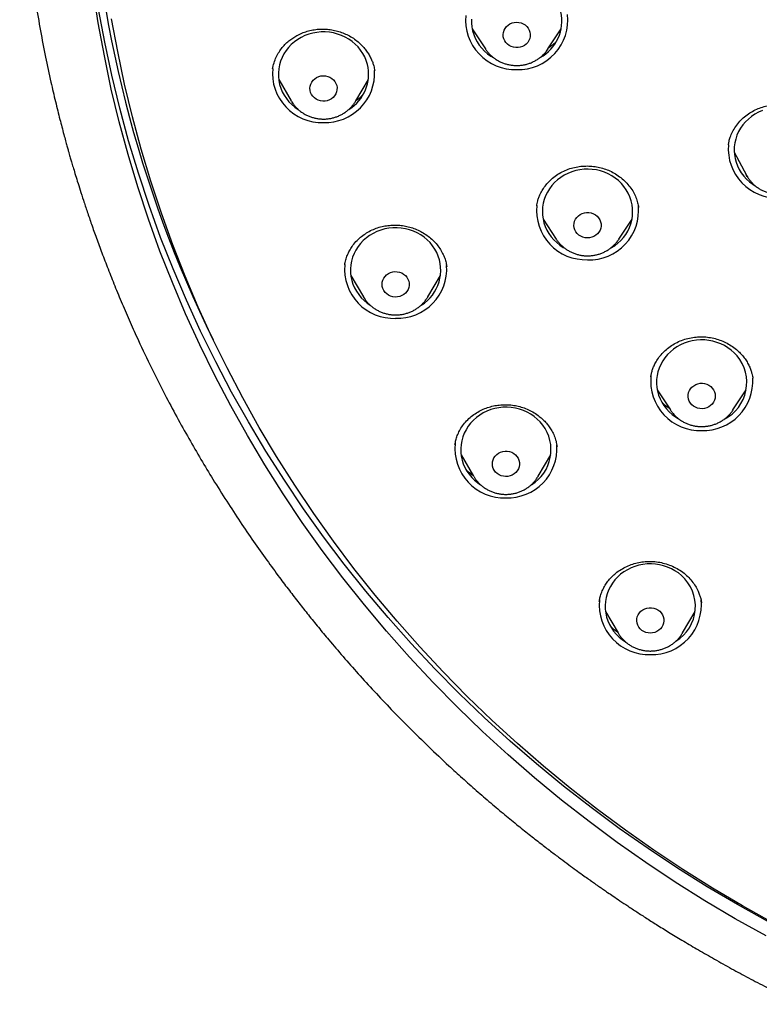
# Model space of a CAD drawing. Header units: millimetres. Extents: x 8 to 1577, y 12 to 2534.
# Tile 40 of 60: x 722 to 747, y 2099 to 2132. Entities that reach past the tile are written whole.
import ezdxf

# ---------------------------------------------------------------- set-up
doc = ezdxf.new("R2010")
doc.units = ezdxf.units.MM

msp = doc.modelspace()

# ---------------------------------------------------------------- linework, layer by layer
at = {"color": 7, "linetype": 'Continuous', "lineweight": 30}
for p, q in [((737.323, 2131.527), (737.76, 2130.864)), ((739.837, 2130.864), (740.274, 2131.527)), ((739.837, 2130.864), (739.832, 2130.857)), ((734.084, 2130.133), (734.081, 2130.152)), ((730.898, 2129.848), (731.317, 2129.137)), ((733.456, 2129.137), (733.875, 2129.848)), ((731.324, 2129.124), (731.317, 2129.137)), ((733.456, 2129.137), (733.453, 2129.131)), ((745.827, 2127.686), (745.825, 2127.678)), ((746.017, 2127.436), (746.421, 2126.68)), ((739.466, 2125.672), (739.462, 2125.651)), ((739.675, 2125.211), (740.112, 2124.548)), ((742.189, 2124.548), (742.626, 2125.211)), ((740.117, 2124.541), (740.112, 2124.548)), ((742.189, 2124.548), (742.184, 2124.541)), ((733.091, 2123.705), (733.09, 2123.694)), ((733.292, 2123.348), (733.71, 2122.637)), ((735.85, 2122.637), (736.269, 2123.348)), ((733.717, 2122.627), (733.71, 2122.637)), ((746.632, 2119.94), (746.63, 2119.952)), ((743.463, 2119.546), (743.9, 2118.882)), ((745.977, 2118.882), (746.414, 2119.546)), ((743.904, 2118.876), (743.9, 2118.882)), ((745.981, 2118.888), (745.977, 2118.882)), ((740.138, 2117.681), (740.13, 2117.721)), ((736.951, 2117.391), (737.37, 2116.681)), ((739.51, 2116.681), (739.929, 2117.391)), ((741.744, 2112.193), (742.163, 2111.483)), ((744.303, 2111.483), (744.722, 2112.193))]:
    msp.add_line(p, q, dxfattribs=at)
at = {"color": 7, "linetype": 'Continuous', "lineweight": 30, "flags": 128}
for points in [[(747.076, 2101.426), (746.054, 2101.998), (745.047, 2102.594), (744.058, 2103.216), (743.086, 2103.861), (742.133, 2104.53), (741.198, 2105.222), (740.284, 2105.937), (739.389, 2106.674), (738.515, 2107.433), (737.663, 2108.213), (736.833, 2109.014), (736.025, 2109.835), (735.241, 2110.676), (734.48, 2111.536), (733.743, 2112.414), (733.031, 2113.309), (732.345, 2114.223), (731.683, 2115.152), (731.049, 2116.098), (730.44, 2117.059), (729.859, 2118.034), (729.305, 2119.024), (728.779, 2120.026), (728.28, 2121.042), (727.811, 2122.069), (727.37, 2123.108), (726.958, 2124.157), (726.576, 2125.215), (726.223, 2126.283), (725.9, 2127.359), (725.607, 2128.443), (725.344, 2129.533), (725.112, 2130.63), (724.911, 2131.732), (724.74, 2132.839)], [(747.156, 2101.896), (746.132, 2102.466), (745.123, 2103.061), (744.132, 2103.681), (743.158, 2104.325), (742.203, 2104.993), (741.266, 2105.684), (740.349, 2106.398), (739.452, 2107.134), (738.576, 2107.892), (737.722, 2108.671), (736.889, 2109.471), (736.08, 2110.292), (735.293, 2111.132), (734.53, 2111.991), (733.791, 2112.868), (733.077, 2113.764), (732.388, 2114.676), (731.725, 2115.606), (731.088, 2116.551), (730.477, 2117.512), (729.894, 2118.487), (729.338, 2119.476), (728.809, 2120.479), (728.309, 2121.495), (727.837, 2122.522), (727.394, 2123.561), (726.981, 2124.61), (726.596, 2125.669), (726.241, 2126.737), (725.916, 2127.814), (725.622, 2128.898), (725.357, 2129.989), (725.123, 2131.086), (724.92, 2132.189)], [(747.301, 2101.861), (746.289, 2102.427), (745.292, 2103.017), (744.313, 2103.632), (743.351, 2104.271), (742.407, 2104.934), (741.482, 2105.619), (740.576, 2106.327), (739.69, 2107.057), (738.825, 2107.808), (737.981, 2108.581), (737.159, 2109.374), (736.36, 2110.187), (735.583, 2111.019), (734.83, 2111.87), (734.1, 2112.739), (733.395, 2113.626), (732.715, 2114.53), (732.061, 2115.451), (731.432, 2116.387), (730.83, 2117.339), (730.254, 2118.304), (729.706, 2119.284), (729.185, 2120.277), (728.692, 2121.282), (728.226, 2122.299), (727.79, 2123.328), (727.382, 2124.366), (727.004, 2125.414), (726.654, 2126.472), (726.334, 2127.537), (726.044, 2128.61), (725.784, 2129.69), (725.555, 2130.776), (725.355, 2131.867)], [(737.3, 2131.855), (737.3, 2131.725), (737.311, 2131.595), (737.336, 2131.467), (737.373, 2131.342), (737.422, 2131.22), (737.483, 2131.103), (737.555, 2130.992), (737.638, 2130.888), (737.731, 2130.791), (737.832, 2130.702), (737.943, 2130.623), (738.017, 2130.578)], [(739.237, 2131.424), (739.248, 2131.352), (739.245, 2131.281), (739.23, 2131.211), (739.203, 2131.144), (739.163, 2131.082), (739.114, 2131.028), (739.055, 2130.982), (738.989, 2130.946), (738.917, 2130.922), (738.842, 2130.909), (738.766, 2130.908), (738.69, 2130.919), (738.618, 2130.942), (738.551, 2130.976), (738.491, 2131.021), (738.44, 2131.074), (738.399, 2131.134), (738.37, 2131.201), (738.353, 2131.271), (738.349, 2131.342), (738.357, 2131.413), (738.379, 2131.482), (738.412, 2131.547), (738.457, 2131.605), (738.511, 2131.655), (738.574, 2131.696), (738.643, 2131.726), (738.717, 2131.745), (738.793, 2131.752), (738.869, 2131.747), (738.943, 2131.73), (739.013, 2131.701), (739.077, 2131.662), (739.133, 2131.613), (739.179, 2131.555), (739.214, 2131.492), (739.237, 2131.424)], [(733.844, 2130.353), (733.805, 2130.478), (733.754, 2130.599), (733.692, 2130.715), (733.618, 2130.825), (733.534, 2130.929), (733.44, 2131.024), (733.336, 2131.111), (733.225, 2131.189), (733.107, 2131.257), (732.983, 2131.314), (732.853, 2131.36), (732.72, 2131.395), (732.583, 2131.418), (732.445, 2131.429), (732.307, 2131.428), (732.169, 2131.415), (732.033, 2131.39), (731.9, 2131.354), (731.771, 2131.306), (731.647, 2131.247), (731.53, 2131.178), (731.42, 2131.099), (731.318, 2131.01), (731.226, 2130.914), (731.143, 2130.809), (731.071, 2130.698), (731.01, 2130.581), (730.961, 2130.459), (730.924, 2130.334), (730.899, 2130.206), (730.887, 2130.076), (730.888, 2129.946), (730.902, 2129.816), (730.929, 2129.688), (730.967, 2129.563), (731.018, 2129.442), (731.081, 2129.326), (731.155, 2129.216), (731.239, 2129.113), (731.333, 2129.017), (731.436, 2128.93), (731.54, 2128.857)], [(732.824, 2129.652), (732.835, 2129.581), (732.834, 2129.509), (732.82, 2129.439), (732.793, 2129.372), (732.755, 2129.31), (732.706, 2129.254), (732.648, 2129.208), (732.582, 2129.171), (732.511, 2129.146), (732.436, 2129.132), (732.36, 2129.13), (732.284, 2129.14), (732.212, 2129.162), (732.144, 2129.196), (732.083, 2129.239), (732.032, 2129.292), (731.99, 2129.352), (731.96, 2129.418), (731.942, 2129.488), (731.936, 2129.559), (731.944, 2129.631), (731.965, 2129.7), (731.997, 2129.764), (732.041, 2129.823), (732.095, 2129.874), (732.157, 2129.916), (732.226, 2129.947), (732.299, 2129.967), (732.375, 2129.975), (732.451, 2129.971), (732.525, 2129.954), (732.596, 2129.926), (732.66, 2129.888), (732.716, 2129.84), (732.763, 2129.783), (732.799, 2129.72), (732.824, 2129.652)], [(746.951, 2128.817), (746.825, 2128.762), (746.705, 2128.697), (746.592, 2128.622), (746.487, 2128.537), (746.391, 2128.443), (746.304, 2128.342), (746.227, 2128.233), (746.162, 2128.119), (746.108, 2127.999), (746.066, 2127.875), (746.036, 2127.747), (746.02, 2127.618), (746.015, 2127.488), (746.024, 2127.358), (746.045, 2127.229), (746.079, 2127.103), (746.125, 2126.98), (746.183, 2126.862), (746.253, 2126.749), (746.333, 2126.643), (746.423, 2126.544), (746.523, 2126.454), (746.631, 2126.372), (746.718, 2126.316)], [(742.502, 2126.076), (742.436, 2126.191), (742.359, 2126.299), (742.272, 2126.401), (742.175, 2126.494), (742.07, 2126.578), (741.957, 2126.653), (741.837, 2126.718), (741.711, 2126.772), (741.58, 2126.815), (741.445, 2126.847), (741.308, 2126.867), (741.17, 2126.874), (741.032, 2126.87), (740.894, 2126.854), (740.759, 2126.826), (740.627, 2126.786), (740.499, 2126.735), (740.378, 2126.673), (740.262, 2126.601), (740.154, 2126.519), (740.055, 2126.428), (739.965, 2126.329), (739.885, 2126.223), (739.816, 2126.11), (739.759, 2125.991), (739.713, 2125.868), (739.68, 2125.742), (739.659, 2125.613), (739.65, 2125.483), (739.655, 2125.353), (739.672, 2125.224), (739.702, 2125.097), (739.745, 2124.973), (739.799, 2124.853), (739.865, 2124.739), (739.941, 2124.63), (740.029, 2124.529), (740.125, 2124.436), (740.231, 2124.351), (740.344, 2124.276), (740.369, 2124.261)], [(746.447, 2126.634), (746.428, 2126.667), (746.417, 2126.688)], [(741.556, 2125.197), (741.583, 2125.13), (741.598, 2125.059), (741.599, 2124.988), (741.588, 2124.917), (741.565, 2124.849), (741.529, 2124.785), (741.483, 2124.728), (741.427, 2124.68), (741.363, 2124.641), (741.292, 2124.612), (741.218, 2124.595), (741.142, 2124.591), (741.066, 2124.598), (740.993, 2124.617), (740.924, 2124.648), (740.861, 2124.689), (740.807, 2124.74), (740.763, 2124.798), (740.73, 2124.863), (740.709, 2124.932), (740.7, 2125.003), (740.705, 2125.075), (740.722, 2125.145), (740.752, 2125.211), (740.793, 2125.271), (740.845, 2125.324), (740.905, 2125.368), (740.972, 2125.402), (741.045, 2125.425), (741.12, 2125.435), (741.197, 2125.434), (741.272, 2125.421), (741.343, 2125.396), (741.409, 2125.359), (741.467, 2125.313), (741.517, 2125.259), (741.556, 2125.197)], [(736.145, 2124.107), (736.081, 2124.222), (736.007, 2124.332), (735.922, 2124.435), (735.827, 2124.53), (735.724, 2124.617), (735.612, 2124.694), (735.494, 2124.761), (735.369, 2124.818), (735.239, 2124.863), (735.105, 2124.897), (734.969, 2124.919), (734.831, 2124.93), (734.692, 2124.928), (734.554, 2124.915), (734.418, 2124.889), (734.286, 2124.852), (734.157, 2124.803), (734.034, 2124.744), (733.917, 2124.674), (733.808, 2124.594), (733.706, 2124.505), (733.614, 2124.408), (733.532, 2124.303), (733.461, 2124.191), (733.401, 2124.074), (733.352, 2123.952), (733.316, 2123.826), (733.292, 2123.698), (733.281, 2123.568), (733.283, 2123.438), (733.297, 2123.309), (733.325, 2123.181), (733.364, 2123.056), (733.416, 2122.936), (733.479, 2122.82), (733.554, 2122.71), (733.638, 2122.607), (733.733, 2122.512), (733.837, 2122.425), (733.936, 2122.356)], [(735.19, 2123.228), (735.215, 2123.161), (735.228, 2123.09), (735.229, 2123.018), (735.216, 2122.948), (735.191, 2122.88), (735.154, 2122.817), (735.106, 2122.761), (735.049, 2122.713), (734.984, 2122.676), (734.914, 2122.649), (734.839, 2122.633), (734.763, 2122.63), (734.687, 2122.639), (734.614, 2122.66), (734.546, 2122.692), (734.484, 2122.734), (734.431, 2122.786), (734.388, 2122.845), (734.357, 2122.91), (734.337, 2122.979), (734.33, 2123.051), (734.336, 2123.122), (734.355, 2123.192), (734.387, 2123.257), (734.429, 2123.317), (734.482, 2123.369), (734.543, 2123.412), (734.611, 2123.444), (734.684, 2123.466), (734.759, 2123.475), (734.836, 2123.472), (734.91, 2123.457), (734.981, 2123.431), (735.046, 2123.393), (735.104, 2123.346), (735.152, 2123.291), (735.19, 2123.228)], [(746.112, 2120.678), (746.02, 2120.776), (745.92, 2120.865), (745.811, 2120.946), (745.695, 2121.017), (745.572, 2121.077), (745.444, 2121.126), (745.311, 2121.164), (745.175, 2121.191), (745.038, 2121.205), (744.899, 2121.208), (744.761, 2121.199), (744.624, 2121.177), (744.49, 2121.144), (744.36, 2121.099), (744.235, 2121.044), (744.116, 2120.977), (744.004, 2120.901), (743.899, 2120.815), (743.804, 2120.721), (743.718, 2120.618), (743.643, 2120.509), (743.579, 2120.394), (743.526, 2120.273), (743.486, 2120.149), (743.458, 2120.021), (743.442, 2119.892), (743.439, 2119.762), (743.449, 2119.632), (743.472, 2119.504), (743.507, 2119.378), (743.555, 2119.255), (743.614, 2119.138), (743.685, 2119.026), (743.766, 2118.92), (743.857, 2118.822), (743.958, 2118.733), (744.067, 2118.652), (744.171, 2118.588)], [(745.291, 2119.611), (745.333, 2119.552), (745.364, 2119.486), (745.383, 2119.417), (745.389, 2119.345), (745.382, 2119.274), (745.362, 2119.204), (745.33, 2119.139), (745.287, 2119.08), (745.234, 2119.028), (745.172, 2118.986), (745.104, 2118.954), (745.031, 2118.934), (744.955, 2118.925), (744.879, 2118.928), (744.804, 2118.944), (744.734, 2118.971), (744.669, 2119.009), (744.612, 2119.057), (744.564, 2119.113), (744.528, 2119.176), (744.503, 2119.244), (744.49, 2119.314), (744.491, 2119.386), (744.504, 2119.457), (744.53, 2119.524), (744.568, 2119.586), (744.616, 2119.642), (744.673, 2119.689), (744.739, 2119.726), (744.81, 2119.753), (744.884, 2119.767), (744.961, 2119.77), (745.036, 2119.76), (745.109, 2119.739), (745.177, 2119.706), (745.238, 2119.663), (745.291, 2119.611)], [(739.662, 2118.382), (739.576, 2118.485), (739.481, 2118.579), (739.377, 2118.665), (739.265, 2118.742), (739.146, 2118.808), (739.021, 2118.864), (738.891, 2118.909), (738.757, 2118.942), (738.62, 2118.964), (738.482, 2118.974), (738.343, 2118.971), (738.206, 2118.957), (738.07, 2118.931), (737.937, 2118.893), (737.809, 2118.843), (737.686, 2118.783), (737.57, 2118.713), (737.461, 2118.632), (737.36, 2118.543), (737.269, 2118.445), (737.187, 2118.34), (737.116, 2118.228), (737.057, 2118.11), (737.009, 2117.988), (736.974, 2117.862), (736.951, 2117.734), (736.94, 2117.604), (736.943, 2117.474), (736.958, 2117.344), (736.986, 2117.217), (737.027, 2117.092), (737.079, 2116.972), (737.143, 2116.856), (737.218, 2116.747), (737.304, 2116.645), (737.399, 2116.55), (737.503, 2116.464), (737.599, 2116.398)], [(738.806, 2117.341), (738.845, 2117.28), (738.872, 2117.213), (738.887, 2117.142), (738.889, 2117.07), (738.878, 2117), (738.854, 2116.931), (738.819, 2116.868), (738.772, 2116.811), (738.716, 2116.762), (738.652, 2116.723), (738.582, 2116.695), (738.508, 2116.678), (738.432, 2116.673), (738.356, 2116.681), (738.282, 2116.7), (738.213, 2116.731), (738.151, 2116.772), (738.097, 2116.822), (738.053, 2116.881), (738.019, 2116.945), (737.998, 2117.014), (737.99, 2117.086), (737.995, 2117.157), (738.012, 2117.227), (738.042, 2117.293), (738.083, 2117.354), (738.134, 2117.407), (738.195, 2117.451), (738.262, 2117.484), (738.334, 2117.507), (738.41, 2117.518), (738.486, 2117.517), (738.561, 2117.503), (738.633, 2117.478), (738.699, 2117.442), (738.757, 2117.396), (738.806, 2117.341)], [(744.268, 2113.387), (744.164, 2113.472), (744.051, 2113.548), (743.932, 2113.614), (743.806, 2113.669), (743.676, 2113.713), (743.542, 2113.746), (743.405, 2113.767), (743.267, 2113.776), (743.128, 2113.773), (742.99, 2113.758), (742.855, 2113.731), (742.723, 2113.692), (742.595, 2113.642), (742.472, 2113.581), (742.356, 2113.51), (742.248, 2113.429), (742.147, 2113.339), (742.057, 2113.241), (741.976, 2113.135), (741.906, 2113.023), (741.847, 2112.905), (741.8, 2112.783), (741.765, 2112.657), (741.743, 2112.528), (741.733, 2112.398), (741.737, 2112.268), (741.753, 2112.139), (741.781, 2112.011), (741.823, 2111.887), (741.876, 2111.767), (741.94, 2111.652), (742.016, 2111.543), (742.102, 2111.441), (742.198, 2111.346), (742.302, 2111.261), (742.414, 2111.186)], [(743.544, 2112.204), (743.594, 2112.15), (743.634, 2112.089), (743.663, 2112.023), (743.679, 2111.953), (743.683, 2111.881), (743.673, 2111.81), (743.651, 2111.741), (743.617, 2111.677), (743.572, 2111.62), (743.517, 2111.57), (743.453, 2111.529), (743.384, 2111.5), (743.31, 2111.481), (743.234, 2111.475), (743.158, 2111.481), (743.084, 2111.499), (743.015, 2111.528), (742.951, 2111.568), (742.896, 2111.618), (742.85, 2111.675), (742.816, 2111.739), (742.793, 2111.808), (742.783, 2111.879), (742.787, 2111.951), (742.802, 2112.021), (742.831, 2112.087), (742.871, 2112.149), (742.921, 2112.203), (742.98, 2112.248), (743.047, 2112.283), (743.119, 2112.307), (743.194, 2112.319), (743.27, 2112.32), (743.345, 2112.308), (743.417, 2112.284), (743.484, 2112.249), (743.544, 2112.204)]]:
    msp.add_lwpolyline(points, dxfattribs=at)
at = {"color": 7, "linetype": 'Continuous', "lineweight": 30}
for centre, radius, start, end in [((764.761, 2138.995), 40.185, 158.4733, 206.2724), ((738.739, 2131.818), 1.636, 174.4704, 272.062), ((738.858, 2131.817), 1.634, 267.9107, 6.8277), ((738.916, 2131.787), 1.379, 298.5903, 12.8944), ((732.509, 2130.025), 1.374, 301.6628, 13.7911), ((732.327, 2130.058), 1.636, 174.3354, 272.0648), ((732.444, 2130.062), 1.64, 267.9965, 2.8141), ((747.457, 2127.549), 1.637, 175.3428, 272.0434), ((741.28, 2125.463), 1.367, 298.6371, 26.6528), ((741.091, 2125.502), 1.635, 174.0493, 272.0709), ((741.209, 2125.502), 1.636, 267.9321, 5.8098), ((734.912, 2123.52), 1.365, 301.5976, 25.4457), ((734.722, 2123.559), 1.637, 175.0979, 272.0486), ((734.838, 2123.561), 1.638, 267.973, 3.897), ((745.07, 2119.795), 1.365, 296.9062, 40.2932), ((744.88, 2119.836), 1.635, 173.7842, 272.0765), ((744.997, 2119.839), 1.639, 267.9796, 3.5909), ((738.575, 2117.562), 1.362, 301.6453, 37.0394), ((738.381, 2117.602), 1.636, 174.0926, 272.07), ((738.498, 2117.605), 1.639, 267.9805, 3.5505), ((743.368, 2112.365), 1.362, 301.7149, 48.6335), ((743.293, 2112.402), 1.634, 267.9107, 6.8277), ((743.174, 2112.404), 1.636, 174.2159, 272.0674)]:
    msp.add_arc(centre, radius, start, end, dxfattribs=at)
for points, knots in [([(722.303, 2139.271), (722.303, 2139.218), (722.302, 2139.119), (722.303, 2138.974), (722.304, 2138.844), (722.305, 2138.727), (722.306, 2138.618), (722.308, 2138.501), (722.309, 2138.374), (722.312, 2138.236), (722.316, 2138.041), (722.323, 2137.779), (722.334, 2137.443), (722.35, 2137.09), (722.368, 2136.721), (722.391, 2136.34), (722.42, 2135.933), (722.454, 2135.5), (722.507, 2134.908), (722.585, 2134.176), (722.699, 2133.282), (722.833, 2132.381), (722.988, 2131.476), (723.155, 2130.607), (723.3, 2129.931), (723.413, 2129.44), (723.488, 2129.123), (723.562, 2128.819), (723.633, 2128.538), (723.701, 2128.277), (723.764, 2128.04), (723.821, 2127.83), (723.868, 2127.658), (723.906, 2127.524), (723.936, 2127.419), (723.96, 2127.333), (723.988, 2127.236), (724.026, 2127.107), (724.077, 2126.932), (724.141, 2126.718), (724.22, 2126.463), (724.313, 2126.166), (724.421, 2125.828), (724.547, 2125.45), (724.69, 2125.032), (724.852, 2124.576), (725.034, 2124.081), (725.237, 2123.552), (725.46, 2122.99), (725.705, 2122.401), (725.967, 2121.797), (726.289, 2121.084), (726.669, 2120.285), (727.096, 2119.439), (727.511, 2118.658), (727.911, 2117.938), (728.311, 2117.248), (728.729, 2116.556), (729.164, 2115.864), (729.615, 2115.177), (730.059, 2114.525), (730.494, 2113.91), (730.89, 2113.369), (731.247, 2112.895), (731.567, 2112.482), (731.888, 2112.075), (732.219, 2111.666), (732.601, 2111.205), (733.041, 2110.69), (733.542, 2110.12), (734.076, 2109.536), (734.643, 2108.936), (735.243, 2108.324), (735.88, 2107.699), (736.467, 2107.146), (736.997, 2106.663), (737.46, 2106.252), (737.93, 2105.845), (738.394, 2105.455), (738.836, 2105.094), (739.248, 2104.764), (739.621, 2104.472), (739.954, 2104.216), (740.25, 2103.993), (740.518, 2103.794), (740.758, 2103.619), (740.97, 2103.466), (741.128, 2103.353), (741.239, 2103.274), (741.31, 2103.224), (741.373, 2103.179), (741.427, 2103.141), (741.472, 2103.109), (741.519, 2103.077), (741.586, 2103.03), (741.688, 2102.96), (741.83, 2102.861), (742.013, 2102.737), (742.234, 2102.587), (742.496, 2102.412), (742.794, 2102.216), (743.128, 2102.001), (743.496, 2101.767), (743.904, 2101.515), (744.352, 2101.243), (744.84, 2100.955), (745.371, 2100.65), (745.926, 2100.341), (746.504, 2100.029), (747.104, 2099.716), (747.683, 2099.422), (748.065, 2099.238), (748.232, 2099.158)], [0, 0, 0, 0, 0.003102, 0.005794, 0.008356, 0.010508, 0.012654, 0.015015, 0.017591, 0.020383, 0.023389, 0.029461, 0.036257, 0.043776, 0.050929, 0.058634, 0.06689, 0.075698, 0.084957, 0.102902, 0.120337, 0.139528, 0.158059, 0.175929, 0.193139, 0.199838, 0.206432, 0.212857, 0.218726, 0.223973, 0.22915, 0.233534, 0.237124, 0.239923, 0.24198, 0.243694, 0.245288, 0.248132, 0.251803, 0.256302, 0.261629, 0.267917, 0.275067, 0.283078, 0.291951, 0.301685, 0.31228, 0.323736, 0.335799, 0.348688, 0.362149, 0.375396, 0.395672, 0.415286, 0.432241, 0.448669, 0.464569, 0.479943, 0.496998, 0.513354, 0.529011, 0.543968, 0.558226, 0.568938, 0.579218, 0.58927, 0.599677, 0.610475, 0.624815, 0.639791, 0.655403, 0.671651, 0.688535, 0.706054, 0.724209, 0.736094, 0.748235, 0.760631, 0.772642, 0.783805, 0.794123, 0.803593, 0.81153, 0.818756, 0.825271, 0.831074, 0.836166, 0.840547, 0.842423, 0.844127, 0.845628, 0.846913, 0.847983, 0.848887, 0.850267, 0.852728, 0.856107, 0.860403, 0.865617, 0.871748, 0.878797, 0.886427, 0.894902, 0.904222, 0.914388, 0.925398, 0.937254, 0.949955, 0.962339, 0.975433, 0.989237, 1, 1, 1, 1]), ([(730.697, 2130.2), (730.711, 2130.269), (730.738, 2130.402), (730.811, 2130.59), (730.904, 2130.761), (731.013, 2130.912), (731.135, 2131.044), (731.263, 2131.156), (731.396, 2131.249), (731.542, 2131.334), (731.706, 2131.408), (731.889, 2131.468), (732.078, 2131.507), (732.271, 2131.525), (732.466, 2131.523), (732.66, 2131.501), (732.85, 2131.46), (733.034, 2131.399), (733.211, 2131.32), (733.379, 2131.22), (733.536, 2131.102), (733.666, 2130.977), (733.774, 2130.852), (733.86, 2130.732), (733.935, 2130.604), (733.995, 2130.477), (734.037, 2130.362), (734.063, 2130.266), (734.078, 2130.191), (734.084, 2130.153), (734.086, 2130.137)], [0, 0, 0, 0, 0.04683, 0.091656, 0.134563, 0.175461, 0.214135, 0.25064, 0.284994, 0.3172, 0.357215, 0.396659, 0.436092, 0.475546, 0.515023, 0.554494, 0.593909, 0.633228, 0.672762, 0.712765, 0.753251, 0.794262, 0.825383, 0.856816, 0.888568, 0.919819, 0.946815, 0.969136, 0.986804, 1, 1, 1, 1]), ([(740.105, 2131.1), (740.067, 2131.063), (739.993, 2130.99), (739.904, 2130.929), (739.86, 2130.9)], [0, 0, 0, 0, 0.512545, 1, 1, 1, 1]), ([(737.759, 2130.867), (737.763, 2130.861), (737.786, 2130.821), (737.839, 2130.755), (737.917, 2130.67), (738.003, 2130.593), (738.096, 2130.524), (738.196, 2130.464), (738.301, 2130.413), (738.411, 2130.372), (738.525, 2130.342), (738.642, 2130.322), (738.76, 2130.313), (738.878, 2130.315), (738.996, 2130.328), (739.112, 2130.351), (739.225, 2130.386), (739.335, 2130.43), (739.439, 2130.485), (739.537, 2130.549), (739.629, 2130.622), (739.713, 2130.704), (739.781, 2130.782), (739.817, 2130.836), (739.831, 2130.857)], [0, 0, 0, 0, 0.009755, 0.057022, 0.10438, 0.151839, 0.199403, 0.247073, 0.294846, 0.342716, 0.390674, 0.43871, 0.486811, 0.534964, 0.583152, 0.631358, 0.679563, 0.727751, 0.775904, 0.824004, 0.872034, 0.919977, 0.967822, 1, 1, 1, 1]), ([(733.689, 2129.333), (733.65, 2129.294), (733.58, 2129.225), (733.496, 2129.167), (733.459, 2129.142)], [0, 0, 0, 0, 0.557609, 1, 1, 1, 1]), ([(731.326, 2129.124), (731.339, 2129.101), (731.373, 2129.046), (731.438, 2128.965), (731.517, 2128.881), (731.604, 2128.805), (731.698, 2128.737), (731.799, 2128.678), (731.905, 2128.629), (732.016, 2128.59), (732.13, 2128.561), (732.247, 2128.543), (732.365, 2128.535), (732.483, 2128.539), (732.601, 2128.553), (732.717, 2128.578), (732.829, 2128.614), (732.938, 2128.661), (733.042, 2128.717), (733.139, 2128.782), (733.23, 2128.857), (733.312, 2128.939), (733.386, 2129.029), (733.432, 2129.093), (733.451, 2129.129), (733.452, 2129.131)], [0, 0, 0, 0, 0.031786, 0.07717, 0.122643, 0.168214, 0.213886, 0.259659, 0.305531, 0.351495, 0.397542, 0.443662, 0.489843, 0.536071, 0.582331, 0.628605, 0.674877, 0.721129, 0.767345, 0.813508, 0.859601, 0.905609, 0.951521, 0.997327, 1, 1, 1, 1]), ([(745.825, 2127.685), (745.831, 2127.722), (745.845, 2127.804), (745.886, 2127.949), (745.958, 2128.119), (746.066, 2128.297), (746.2, 2128.466), (746.356, 2128.615), (746.528, 2128.742), (746.713, 2128.845), (746.908, 2128.924), (747.111, 2128.98), (747.321, 2129.012), (747.536, 2129.02), (747.754, 2129.004), (747.971, 2128.961), (748.182, 2128.891), (748.382, 2128.796), (748.566, 2128.679), (748.73, 2128.544), (748.872, 2128.396), (748.99, 2128.237), (749.076, 2128.085), (749.137, 2127.945), (749.175, 2127.829), (749.198, 2127.726), (749.208, 2127.668), (749.212, 2127.64)], [0, 0, 0, 0, 0.027539, 0.06181, 0.103075, 0.149628, 0.195903, 0.241464, 0.286251, 0.330254, 0.373507, 0.416229, 0.459328, 0.502933, 0.547055, 0.591743, 0.636963, 0.682394, 0.727621, 0.7717, 0.814655, 0.856548, 0.897431, 0.927193, 0.954396, 0.978588, 1, 1, 1, 1]), ([(739.463, 2125.657), (739.466, 2125.682), (739.474, 2125.734), (739.495, 2125.83), (739.531, 2125.937), (739.584, 2126.062), (739.662, 2126.204), (739.771, 2126.357), (739.908, 2126.507), (740.072, 2126.646), (740.256, 2126.765), (740.455, 2126.858), (740.663, 2126.925), (740.874, 2126.966), (741.086, 2126.983), (741.296, 2126.976), (741.501, 2126.947), (741.702, 2126.894), (741.898, 2126.818), (742.085, 2126.718), (742.261, 2126.595), (742.421, 2126.45), (742.562, 2126.287), (742.677, 2126.112), (742.76, 2125.936), (742.816, 2125.765), (742.836, 2125.656), (742.846, 2125.603)], [0, 0, 0, 0, 0.0212969, 0.0440943, 0.0689299, 0.0954841, 0.1333038, 0.17392, 0.2173493, 0.2634666, 0.3097282, 0.3551933, 0.3999187, 0.4439138, 0.4871345, 0.5295173, 0.5711607, 0.6132226, 0.6559745, 0.6994466, 0.7436787, 0.7886877, 0.8344965, 0.8796307, 0.9223623, 0.9624404, 1, 1, 1, 1]), ([(746.429, 2126.666), (746.442, 2126.643), (746.474, 2126.588), (746.534, 2126.504), (746.61, 2126.417), (746.693, 2126.338), (746.785, 2126.266), (746.883, 2126.203), (746.987, 2126.15), (747.096, 2126.106), (747.208, 2126.073), (747.324, 2126.05), (747.442, 2126.037), (747.56, 2126.036), (747.678, 2126.046), (747.795, 2126.066), (747.909, 2126.097), (748.02, 2126.139), (748.126, 2126.191), (748.226, 2126.253), (748.32, 2126.323), (748.406, 2126.402), (748.484, 2126.489), (748.549, 2126.575), (748.583, 2126.635), (748.598, 2126.662)], [0, 0, 0, 0, 0.030342, 0.074262, 0.118234, 0.162297, 0.206458, 0.250717, 0.295073, 0.339521, 0.384053, 0.428661, 0.473333, 0.518056, 0.562818, 0.6076, 0.652387, 0.697163, 0.741911, 0.786614, 0.831257, 0.875823, 0.920301, 0.964681, 1, 1, 1, 1]), ([(733.091, 2123.7), (733.101, 2123.755), (733.122, 2123.863), (733.176, 2124.02), (733.246, 2124.167), (733.339, 2124.319), (733.459, 2124.47), (733.609, 2124.614), (733.772, 2124.736), (733.948, 2124.837), (734.133, 2124.916), (734.326, 2124.973), (734.522, 2125.007), (734.719, 2125.021), (734.915, 2125.014), (735.107, 2124.988), (735.296, 2124.942), (735.48, 2124.875), (735.658, 2124.787), (735.826, 2124.68), (735.983, 2124.553), (736.124, 2124.407), (736.246, 2124.248), (736.342, 2124.084), (736.41, 2123.924), (736.455, 2123.774), (736.471, 2123.68), (736.479, 2123.635)], [0, 0, 0, 0, 0.038074, 0.07543, 0.111935, 0.147484, 0.193456, 0.237841, 0.280746, 0.322934, 0.364602, 0.405792, 0.446509, 0.486718, 0.526369, 0.565432, 0.604647, 0.644463, 0.684894, 0.725978, 0.767735, 0.810177, 0.853221, 0.894429, 0.932683, 0.967827, 1, 1, 1, 1]), ([(740.118, 2124.541), (740.128, 2124.526), (740.159, 2124.478), (740.221, 2124.405), (740.302, 2124.323), (740.391, 2124.249), (740.487, 2124.183), (740.589, 2124.127), (740.696, 2124.08), (740.808, 2124.043), (740.923, 2124.017), (741.04, 2124.001), (741.158, 2123.996), (741.277, 2124.002), (741.394, 2124.02), (741.509, 2124.048), (741.621, 2124.086), (741.728, 2124.135), (741.831, 2124.194), (741.926, 2124.261), (742.015, 2124.338), (742.095, 2124.422), (742.151, 2124.49), (742.177, 2124.532), (742.183, 2124.541)], [0, 0, 0, 0, 0.023376, 0.070929, 0.118578, 0.166331, 0.214191, 0.262156, 0.310223, 0.358384, 0.40663, 0.454949, 0.503328, 0.551754, 0.600207, 0.648671, 0.697129, 0.745561, 0.793952, 0.842281, 0.890534, 0.938695, 0.986752, 1, 1, 1, 1]), ([(733.718, 2122.627), (733.733, 2122.602), (733.768, 2122.545), (733.834, 2122.462), (733.913, 2122.379), (734.001, 2122.303), (734.095, 2122.236), (734.196, 2122.177), (734.303, 2122.128), (734.413, 2122.089), (734.528, 2122.06), (734.645, 2122.042), (734.763, 2122.035), (734.881, 2122.039), (734.999, 2122.054), (735.114, 2122.08), (735.227, 2122.116), (735.336, 2122.163), (735.439, 2122.219), (735.536, 2122.285), (735.626, 2122.36), (735.709, 2122.442), (735.782, 2122.532), (735.828, 2122.597), (735.847, 2122.633), (735.848, 2122.635)], [0, 0, 0, 0, 0.03429, 0.079556, 0.124912, 0.170364, 0.215918, 0.261573, 0.307327, 0.353171, 0.399098, 0.445098, 0.491157, 0.537264, 0.583402, 0.629553, 0.675701, 0.72183, 0.767921, 0.813959, 0.859927, 0.90581, 0.951596, 0.997277, 1, 1, 1, 1]), ([(743.249, 2119.98), (743.255, 2120.015), (743.267, 2120.086), (743.297, 2120.2), (743.341, 2120.321), (743.407, 2120.458), (743.498, 2120.605), (743.619, 2120.757), (743.763, 2120.898), (743.93, 2121.024), (744.118, 2121.131), (744.321, 2121.214), (744.532, 2121.273), (744.749, 2121.306), (744.966, 2121.314), (745.18, 2121.297), (745.389, 2121.254), (745.59, 2121.189), (745.783, 2121.1), (745.967, 2120.989), (746.122, 2120.867), (746.251, 2120.739), (746.355, 2120.613), (746.446, 2120.476), (746.518, 2120.338), (746.57, 2120.207), (746.604, 2120.096), (746.624, 2120.005), (746.632, 2119.955), (746.635, 2119.933)], [0, 0, 0, 0, 0.0266, 0.054149, 0.0828, 0.112524, 0.153124, 0.194798, 0.237564, 0.281474, 0.326551, 0.371769, 0.416604, 0.460985, 0.504864, 0.548243, 0.591144, 0.633747, 0.676958, 0.720946, 0.765741, 0.799921, 0.834583, 0.869514, 0.904283, 0.935137, 0.961293, 0.98286, 1, 1, 1, 1]), ([(743.865, 2118.936), (743.845, 2118.949), (743.771, 2118.995), (743.689, 2119.065), (743.633, 2119.124), (743.618, 2119.139)], [0, 0, 0, 0, 0.209734, 0.796202, 1, 1, 1, 1]), ([(736.748, 2117.735), (736.757, 2117.783), (736.776, 2117.882), (736.826, 2118.037), (736.9, 2118.198), (737.001, 2118.363), (737.132, 2118.523), (737.286, 2118.668), (737.456, 2118.791), (737.639, 2118.89), (737.83, 2118.966), (738.024, 2119.019), (738.219, 2119.05), (738.413, 2119.061), (738.608, 2119.052), (738.804, 2119.021), (739, 2118.968), (739.192, 2118.892), (739.377, 2118.793), (739.538, 2118.682), (739.673, 2118.565), (739.784, 2118.449), (739.881, 2118.325), (739.971, 2118.182), (740.047, 2118.022), (740.107, 2117.847), (740.129, 2117.731), (740.14, 2117.674)], [0, 0, 0, 0, 0.034296, 0.071269, 0.110992, 0.153513, 0.198724, 0.243935, 0.288091, 0.331251, 0.37343, 0.414594, 0.454688, 0.49368, 0.532793, 0.57282, 0.613775, 0.655695, 0.698604, 0.742515, 0.776132, 0.810114, 0.843619, 0.876371, 0.918836, 0.960024, 1, 1, 1, 1]), ([(743.905, 2118.877), (743.913, 2118.865), (743.937, 2118.826), (743.966, 2118.791), (743.987, 2118.767)], [0, 0, 0, 0, 0.307758, 1, 1, 1, 1]), ([(743.987, 2118.767), (744.004, 2118.747), (744.047, 2118.699), (744.122, 2118.628), (744.214, 2118.557), (744.313, 2118.495), (744.417, 2118.442), (744.526, 2118.399), (744.639, 2118.366), (744.755, 2118.344), (744.873, 2118.332), (744.991, 2118.331), (745.109, 2118.342), (745.226, 2118.363), (745.34, 2118.395), (745.45, 2118.437), (745.556, 2118.49), (745.656, 2118.552), (745.749, 2118.623), (745.835, 2118.702), (745.911, 2118.789), (745.96, 2118.852), (745.98, 2118.887), (745.981, 2118.889)], [0, 0, 0, 0, 0.034296, 0.08448, 0.134737, 0.185105, 0.235584, 0.286167, 0.336845, 0.387609, 0.438444, 0.489337, 0.540273, 0.591232, 0.642194, 0.693142, 0.744057, 0.794921, 0.845715, 0.896421, 0.947026, 0.997517, 1, 1, 1, 1]), ([(737.356, 2116.704), (737.341, 2116.714), (737.272, 2116.758), (737.195, 2116.824), (737.14, 2116.881), (737.127, 2116.895)], [0, 0, 0, 0, 0.17443, 0.796745, 1, 1, 1, 1]), ([(737.374, 2116.676), (737.38, 2116.665), (737.401, 2116.627), (737.428, 2116.592), (737.446, 2116.567)], [0, 0, 0, 0, 0.282539, 1, 1, 1, 1]), ([(737.446, 2116.567), (737.463, 2116.546), (737.503, 2116.496), (737.574, 2116.421), (737.662, 2116.345), (737.757, 2116.278), (737.858, 2116.22), (737.964, 2116.171), (738.075, 2116.132), (738.189, 2116.104), (738.306, 2116.086), (738.424, 2116.079), (738.543, 2116.083), (738.66, 2116.098), (738.776, 2116.124), (738.888, 2116.16), (738.997, 2116.207), (739.1, 2116.264), (739.197, 2116.33), (739.287, 2116.404), (739.37, 2116.487), (739.443, 2116.577), (739.489, 2116.643), (739.509, 2116.68), (739.51, 2116.682)], [0, 0, 0, 0, 0.032665, 0.080313, 0.128028, 0.175848, 0.223775, 0.271805, 0.31993, 0.368142, 0.41643, 0.46478, 0.51318, 0.561612, 0.610058, 0.658501, 0.706922, 0.755305, 0.803631, 0.851883, 0.900046, 0.948107, 0.996057, 1, 1, 1, 1]), ([(741.54, 2112.526), (741.547, 2112.565), (741.562, 2112.651), (741.605, 2112.798), (741.669, 2112.951), (741.754, 2113.099), (741.849, 2113.232), (741.959, 2113.355), (742.094, 2113.476), (742.256, 2113.591), (742.447, 2113.693), (742.646, 2113.77), (742.851, 2113.824), (743.061, 2113.854), (743.276, 2113.86), (743.493, 2113.839), (743.709, 2113.793), (743.92, 2113.72), (744.123, 2113.623), (744.311, 2113.502), (744.477, 2113.36), (744.618, 2113.205), (744.732, 2113.041), (744.815, 2112.886), (744.871, 2112.746), (744.905, 2112.634), (744.924, 2112.543), (744.93, 2112.499), (744.933, 2112.48)], [0, 0, 0, 0, 0.029128, 0.064116, 0.105104, 0.139806, 0.175467, 0.210613, 0.245279, 0.290764, 0.335413, 0.379165, 0.42196, 0.464642, 0.507882, 0.551698, 0.596138, 0.641224, 0.68697, 0.733252, 0.778675, 0.822583, 0.864944, 0.905825, 0.935539, 0.962117, 0.983439, 1, 1, 1, 1]), ([(742.149, 2111.507), (742.136, 2111.515), (742.068, 2111.558), (741.991, 2111.624), (741.934, 2111.683), (741.92, 2111.698)], [0, 0, 0, 0, 0.152922, 0.777982, 1, 1, 1, 1]), ([(742.165, 2111.482), (742.172, 2111.47), (742.197, 2111.425), (742.251, 2111.353), (742.321, 2111.27), (742.372, 2111.222), (742.395, 2111.2)], [0, 0, 0, 0, 0.111246, 0.424675, 0.738681, 1, 1, 1, 1]), ([(742.395, 2111.2), (742.415, 2111.183), (742.464, 2111.14), (742.549, 2111.081), (742.65, 2111.022), (742.757, 2110.973), (742.867, 2110.934), (742.982, 2110.906), (743.099, 2110.888), (743.217, 2110.881), (743.335, 2110.885), (743.453, 2110.9), (743.568, 2110.926), (743.681, 2110.962), (743.789, 2111.009), (743.893, 2111.065), (743.99, 2111.131), (744.08, 2111.206), (744.163, 2111.288), (744.235, 2111.379), (744.283, 2111.446), (744.303, 2111.484), (744.305, 2111.488)], [0, 0, 0, 0, 0.0357999, 0.0886044, 0.1414854, 0.1944798, 0.2475801, 0.300776, 0.3540554, 0.4074043, 0.4608076, 0.5142468, 0.567701, 0.6211517, 0.6745794, 0.7279643, 0.7812867, 0.8345278, 0.8876705, 0.940701, 0.9936094, 1, 1, 1, 1])]:
    msp.add_open_spline(points, degree=3, knots=knots, dxfattribs=at)

doc.saveas('drawing.dxf')
